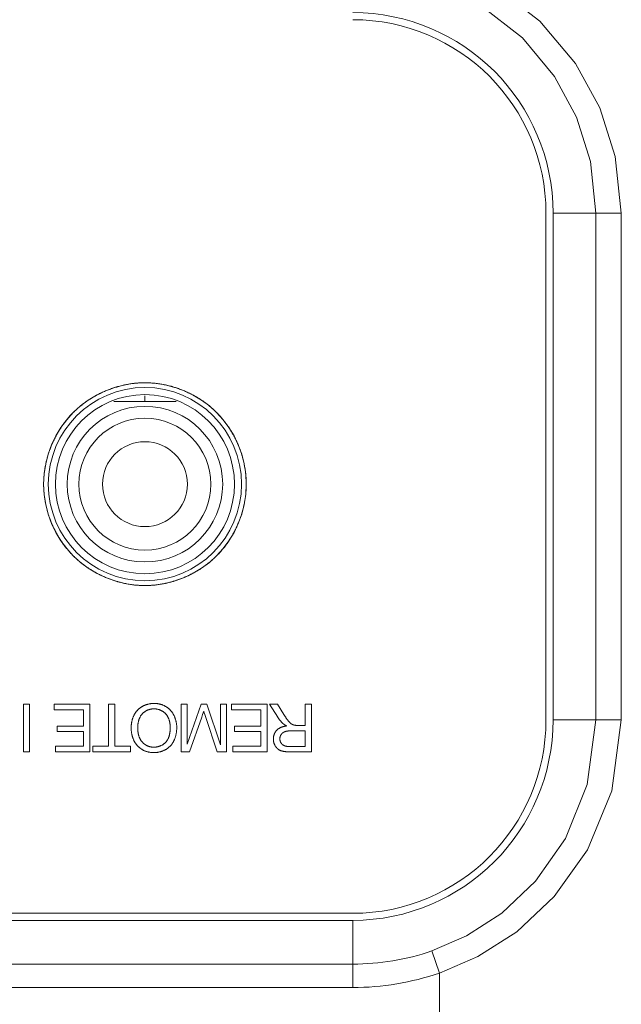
# Model space of a CAD drawing. Header units: millimetres. Extents: x 3925 to 5043, y -86 to 778.
# Tile 129 of 256: x 4367 to 4373, y -12 to -2. Entities that reach past the tile are written whole.
import ezdxf

# ---------------------------------------------------------------- set-up
doc = ezdxf.new("R2010")
doc.units = ezdxf.units.MM
doc.header["$LTSCALE"] = 46.255
for name, color, linetype in [('11-059F2G099DXF_CONTINUOUS_LINE', 7, 'CONTINUOUS'), ('H30K-FRONT-CDXF_CONTINUOUS_LINE', 7, 'CONTINUOUS'), ('H30K-IO-LABEDXF_CONTINUOUS_LINE', 7, 'CONTINUOUS'), ('H30K-REAR-CODXF_CONTINUOUS_LINE', 7, 'CONTINUOUS'), ('LABEL-IO-H30DXF_CONTINUOUS_LINE', 7, 'CONTINUOUS')]:
    doc.layers.add(name, color=color, linetype=linetype)

msp = doc.modelspace()

# ---------------------------------------------------------------- linework, layer by layer
at = {"layer": '11-059F2G099DXF_CONTINUOUS_LINE', "color": 7, "linetype": 'Continuous', "lineweight": 0}
msp.add_line((4368.4652, -5.7864), (4367.8025, -5.7864), dxfattribs=at)
for radius in [0.825, 0.7, 0.45]:
    msp.add_circle((4368.1338, -6.6614), radius, dxfattribs=at)
at = {"layer": 'H30K-FRONT-CDXF_CONTINUOUS_LINE', "color": 7, "linetype": 'Continuous', "lineweight": 0}
msp.add_line((4368.1338, -5.7258), (4368.1338, -5.7864), dxfattribs=at)
at = {"layer": 'H30K-IO-LABEDXF_CONTINUOUS_LINE', "color": 7, "linetype": 'Continuous', "lineweight": 0}
for p, q in [((4372.3888, -9.1614), (4372.3888, -3.7864)), ((4367.2128, -6.1094), (4367.2176, -6.1014)), ((4367.2176, -6.1014), (4367.2225, -6.0933)), ((4367.2225, -6.0933), (4367.2275, -6.0854)), ((4367.076, -6.4748), (4367.0806, -6.4514)), ((4369.1867, -6.4501), (4369.1918, -6.476)), ((4367.0807, -6.872), (4367.076, -6.8476)), ((4369.1884, -6.8644), (4369.1866, -6.8733)), ((4369.1902, -6.8554), (4369.1884, -6.8644)), ((4369.1918, -6.8464), (4369.1902, -6.8554)), ((4369.0511, -7.2194), (4369.0462, -7.2275)), ((4369.0559, -7.2113), (4369.0511, -7.2194)), ((4367.4939, -7.5243), (4367.4804, -7.5142)), ((4368.7877, -7.5138), (4368.7731, -7.5247)), ((4366.8437, -8.9947), (4366.9107, -8.9947)), ((4366.8437, -9.4999), (4366.8437, -8.9947)), ((4366.9107, -8.9947), (4366.9107, -9.4999)), ((4367.1713, -8.9947), (4367.548, -8.9947)), ((4367.1713, -9.054), (4367.1713, -8.9947)), ((4367.481, -9.054), (4367.1713, -9.054)), ((4367.481, -9.2262), (4367.481, -9.054)), ((4367.548, -8.9947), (4367.548, -9.4999)), ((4367.7458, -8.9947), (4367.8128, -8.9947)), ((4367.7458, -9.4406), (4367.7458, -8.9947)), ((4367.8128, -8.9947), (4367.8128, -9.4406)), ((4368.5189, -8.9947), (4368.5831, -8.9947)), ((4368.5189, -9.4999), (4368.5189, -8.9947)), ((4368.5831, -8.9947), (4368.5831, -9.4174)), ((4368.5831, -9.4174), (4368.7305, -8.9947)), ((4368.7305, -8.9947), (4368.7907, -8.9947)), ((4368.7907, -8.9947), (4368.9365, -9.4251)), ((4368.9365, -8.9947), (4369.0007, -8.9947)), ((4368.9365, -9.4251), (4368.9365, -8.9947)), ((4369.0007, -8.9947), (4369.0007, -9.4999)), ((4369.0526, -8.9947), (4369.4293, -8.9947)), ((4369.0526, -9.054), (4369.0526, -8.9947)), ((4369.3623, -9.054), (4369.0526, -9.054)), ((4369.3623, -9.2262), (4369.3623, -9.054)), ((4369.4293, -8.9947), (4369.4293, -9.4999)), ((4369.4553, -8.9947), (4369.5388, -8.9947)), ((4369.5426, -9.1323), (4369.4553, -8.9947)), ((4369.5388, -8.9947), (4369.6086, -9.1046)), ((4369.8326, -8.9947), (4369.8996, -8.9947)), ((4369.8326, -9.2191), (4369.8326, -8.9947)), ((4369.8996, -8.9947), (4369.8996, -9.4999)), ((4368.7361, -9.1306), (4368.6083, -9.4999)), ((4368.7452, -9.1036), (4368.7361, -9.1306)), ((4368.7512, -9.0856), (4368.7452, -9.1036)), ((4368.7749, -9.1237), (4368.7688, -9.105)), ((4368.9006, -9.4999), (4368.7749, -9.1237)), ((4369.6086, -9.1046), (4369.6147, -9.1141)), ((4369.6147, -9.1141), (4369.6209, -9.1236)), ((4367.2023, -9.2262), (4367.481, -9.2262)), ((4367.2023, -9.2854), (4367.2023, -9.2262)), ((4367.481, -9.2854), (4367.2023, -9.2854)), ((4367.481, -9.4406), (4367.481, -9.2854)), ((4369.0836, -9.2262), (4369.3623, -9.2262)), ((4369.0836, -9.2854), (4369.0836, -9.2262)), ((4369.3623, -9.2854), (4369.0836, -9.2854)), ((4369.3623, -9.4406), (4369.3623, -9.2854)), ((4369.6892, -9.277), (4369.684, -9.277)), ((4369.8326, -9.277), (4369.6892, -9.277)), ((4369.7488, -9.2191), (4369.8326, -9.2191)), ((4369.8326, -9.4442), (4369.8326, -9.277)), ((4366.9107, -9.4999), (4366.8437, -9.4999)), ((4367.1833, -9.4406), (4367.481, -9.4406)), ((4367.1833, -9.4999), (4367.1833, -9.4406)), ((4367.548, -9.4999), (4367.1833, -9.4999)), ((4367.5793, -9.4406), (4367.7458, -9.4406)), ((4367.5793, -9.4999), (4367.5793, -9.4406)), ((4367.9793, -9.4999), (4367.5793, -9.4999)), ((4367.8128, -9.4406), (4367.9793, -9.4406)), ((4367.9793, -9.4406), (4367.9793, -9.4999)), ((4368.6083, -9.4999), (4368.5189, -9.4999)), ((4369.0007, -9.4999), (4368.9006, -9.4999)), ((4369.0646, -9.4406), (4369.3623, -9.4406)), ((4369.0646, -9.4999), (4369.0646, -9.4406)), ((4369.4293, -9.4999), (4369.0646, -9.4999)), ((4369.8996, -9.4999), (4369.6688, -9.4999)), ((4263.4288, -11.2114), (4370.3388, -11.2114))]:
    msp.add_line(p, q, dxfattribs=at)
for points in [[(4367.6742, -5.6915), (4367.6844, -5.6867), (4367.6947, -5.6821), (4367.705, -5.6775), (4367.7153, -5.6731), (4367.7257, -5.6688), (4367.7362, -5.6645), (4367.7467, -5.6604), (4367.7572, -5.6564), (4367.7677, -5.6525), (4367.7783, -5.6487), (4367.7889, -5.645), (4367.7996, -5.6414), (4367.8102, -5.6379), (4367.8209, -5.6346)], [(4367.8209, -5.6346), (4367.8261, -5.633), (4367.8312, -5.6314), (4367.8364, -5.6299), (4367.8415, -5.6284), (4367.8467, -5.6269), (4367.8519, -5.6255), (4367.857, -5.6241)], [(4367.857, -5.6241), (4367.8686, -5.621), (4367.8801, -5.6181), (4367.8917, -5.6152), (4367.9032, -5.6126), (4367.9148, -5.61), (4367.9265, -5.6076), (4367.9381, -5.6053), (4367.9497, -5.6031), (4367.9614, -5.601), (4367.9731, -5.5991), (4367.9848, -5.5974), (4367.9964, -5.5957), (4368.0081, -5.5942), (4368.0198, -5.5928), (4368.0315, -5.5915)], [(4368.0315, -5.5915), (4368.0401, -5.5907), (4368.0486, -5.5899), (4368.0571, -5.5893), (4368.0657, -5.5886), (4368.0742, -5.5881), (4368.0827, -5.5876), (4368.0912, -5.5872), (4368.0998, -5.5869), (4368.1083, -5.5866), (4368.1168, -5.5865), (4368.1253, -5.5864), (4368.1338, -5.5863)], [(4368.1338, -5.5863), (4368.1418, -5.5863), (4368.1498, -5.5864), (4368.1578, -5.5866), (4368.1659, -5.5868), (4368.1739, -5.5871), (4368.1819, -5.5875), (4368.19, -5.5879), (4368.198, -5.5884), (4368.2061, -5.5889), (4368.2141, -5.5895), (4368.2222, -5.5902), (4368.2302, -5.591)], [(4368.2302, -5.591), (4368.2423, -5.5922), (4368.2544, -5.5936), (4368.2664, -5.5951), (4368.2785, -5.5967), (4368.2905, -5.5985), (4368.3026, -5.6004), (4368.3146, -5.6025), (4368.3267, -5.6047), (4368.3387, -5.6071), (4368.3507, -5.6096), (4368.3626, -5.6122), (4368.3746, -5.6149), (4368.3865, -5.6178), (4368.3985, -5.6209), (4368.4103, -5.624)], [(4368.4103, -5.624), (4368.4156, -5.6255), (4368.4209, -5.6269), (4368.4261, -5.6284), (4368.4314, -5.63), (4368.4367, -5.6315), (4368.4419, -5.6331), (4368.4471, -5.6347)], [(4368.4471, -5.6347), (4368.4578, -5.6381), (4368.4684, -5.6415), (4368.479, -5.6451), (4368.4895, -5.6488), (4368.5, -5.6525), (4368.5105, -5.6564), (4368.521, -5.6604), (4368.5314, -5.6645), (4368.5418, -5.6687), (4368.5521, -5.673), (4368.5624, -5.6774), (4368.5726, -5.682), (4368.5829, -5.6866), (4368.593, -5.6913)], [(4367.4815, -5.8075), (4367.4914, -5.8002), (4367.5014, -5.7929), (4367.5114, -5.7858), (4367.5215, -5.7788), (4367.5317, -5.7719), (4367.542, -5.7651), (4367.5524, -5.7584), (4367.5628, -5.7519), (4367.5733, -5.7455), (4367.5839, -5.7392), (4367.5945, -5.733), (4367.6052, -5.7269), (4367.616, -5.721), (4367.6269, -5.7151), (4367.6378, -5.7094)], [(4367.6378, -5.7094), (4367.6429, -5.7068), (4367.6481, -5.7042), (4367.6533, -5.7016), (4367.6585, -5.699), (4367.6637, -5.6965), (4367.6689, -5.694), (4367.6742, -5.6915)], [(4368.593, -5.6913), (4368.5984, -5.6939), (4368.6038, -5.6964), (4368.6091, -5.699), (4368.6145, -5.7017), (4368.6198, -5.7043), (4368.6251, -5.707), (4368.6304, -5.7098)], [(4368.6304, -5.7098), (4368.6405, -5.715), (4368.6505, -5.7204), (4368.6604, -5.7258), (4368.6703, -5.7314), (4368.6801, -5.737), (4368.6898, -5.7428), (4368.6995, -5.7487), (4368.7092, -5.7546), (4368.7187, -5.7607), (4368.7283, -5.7669), (4368.7377, -5.7731), (4368.7471, -5.7795), (4368.7564, -5.7859), (4368.7656, -5.7925), (4368.7748, -5.7991)], [(4367.3385, -5.9382), (4367.3453, -5.9307), (4367.3523, -5.9232), (4367.3594, -5.9158), (4367.3665, -5.9084), (4367.3737, -5.9012), (4367.3821, -5.8928), (4367.3907, -5.8845), (4367.3994, -5.8764), (4367.4081, -5.8683), (4367.417, -5.8603), (4367.426, -5.8525), (4367.435, -5.8447), (4367.4441, -5.8371), (4367.4534, -5.8295), (4367.4627, -5.8221), (4367.4721, -5.8147), (4367.4815, -5.8075)], [(4368.7748, -5.7991), (4368.7845, -5.8063), (4368.7941, -5.8136), (4368.8037, -5.8211), (4368.8131, -5.8286), (4368.8225, -5.8362), (4368.8317, -5.844), (4368.8409, -5.8518), (4368.85, -5.8598), (4368.859, -5.8679), (4368.8679, -5.876), (4368.8767, -5.8843), (4368.8853, -5.8927), (4368.8939, -5.9012), (4368.9023, -5.9097), (4368.9106, -5.9183), (4368.9188, -5.9269), (4368.9269, -5.9357)], [(4367.2275, -6.0854), (4367.2337, -6.0756), (4367.2399, -6.0659), (4367.2463, -6.0563), (4367.2528, -6.0468), (4367.2594, -6.0373), (4367.2661, -6.0279), (4367.2729, -6.0186), (4367.2798, -6.0093), (4367.2868, -6.0002), (4367.2939, -5.9911), (4367.301, -5.9821), (4367.3083, -5.9731), (4367.3157, -5.9643), (4367.3232, -5.9555), (4367.3308, -5.9468), (4367.3385, -5.9382)], [(4368.9269, -5.9357), (4368.9347, -5.9444), (4368.9424, -5.9532), (4368.95, -5.962), (4368.9575, -5.971), (4368.9649, -5.98), (4368.9722, -5.9891), (4368.9794, -5.9983), (4368.9865, -6.0076), (4368.9935, -6.0169), (4369.0004, -6.0263), (4369.0072, -6.0358), (4369.0138, -6.0454), (4369.0204, -6.0551), (4369.0269, -6.0648), (4369.0333, -6.0746), (4369.0395, -6.0844)], [(4367.1416, -6.2524), (4367.146, -6.2418), (4367.1505, -6.2314), (4367.1551, -6.2209), (4367.1598, -6.2106), (4367.1647, -6.2002), (4367.1696, -6.1899), (4367.1746, -6.1797), (4367.1798, -6.1695), (4367.185, -6.1593), (4367.1904, -6.1492), (4367.1958, -6.1392), (4367.2014, -6.1292), (4367.2071, -6.1193), (4367.2128, -6.1094)], [(4369.0395, -6.0844), (4369.0422, -6.0887), (4369.0449, -6.093), (4369.0475, -6.0974), (4369.0502, -6.1017), (4369.0528, -6.106), (4369.0553, -6.1104)], [(4369.0553, -6.1104), (4369.061, -6.1201), (4369.0666, -6.1299), (4369.0721, -6.1397), (4369.0774, -6.1496), (4369.0827, -6.1596), (4369.0879, -6.1696), (4369.0929, -6.1796), (4369.0979, -6.1897), (4369.1028, -6.1998), (4369.1075, -6.21), (4369.1122, -6.2203), (4369.1167, -6.2305), (4369.1212, -6.2409), (4369.1255, -6.2512)], [(4367.1253, -6.2943), (4367.1273, -6.289), (4367.1292, -6.2837), (4367.1312, -6.2785), (4367.1333, -6.2732), (4367.1353, -6.268), (4367.1374, -6.2628), (4367.1395, -6.2576), (4367.1416, -6.2524)], [(4369.1255, -6.2512), (4369.1278, -6.2567), (4369.13, -6.2622), (4369.1322, -6.2677), (4369.1343, -6.2732), (4369.1365, -6.2787), (4369.1386, -6.2843), (4369.1406, -6.2898), (4369.1427, -6.2954)], [(4367.0806, -6.4514), (4367.0822, -6.4436), (4367.0839, -6.4357), (4367.0857, -6.4278), (4367.0875, -6.4199), (4367.0894, -6.4121), (4367.0914, -6.4042), (4367.0934, -6.3964), (4367.0955, -6.3886), (4367.0976, -6.3808), (4367.0998, -6.373), (4367.102, -6.3652)], [(4367.102, -6.3652), (4367.1041, -6.358), (4367.1063, -6.3509), (4367.1085, -6.3438), (4367.1108, -6.3367), (4367.1131, -6.3296), (4367.1154, -6.3225), (4367.1178, -6.3154), (4367.1203, -6.3083), (4367.1228, -6.3013), (4367.1253, -6.2943)], [(4369.1427, -6.2954), (4369.1452, -6.3023), (4369.1476, -6.3092), (4369.15, -6.3162), (4369.1524, -6.3231), (4369.1547, -6.3301), (4369.157, -6.3371), (4369.1592, -6.3441), (4369.1614, -6.3511), (4369.1635, -6.3582), (4369.1656, -6.3652)], [(4369.1656, -6.3652), (4369.1678, -6.3729), (4369.1699, -6.3805), (4369.172, -6.3882), (4369.1741, -6.3959), (4369.176, -6.4036), (4369.178, -6.4113), (4369.1798, -6.4191), (4369.1817, -6.4268), (4369.1834, -6.4346), (4369.1851, -6.4423), (4369.1867, -6.4501)], [(4367.0588, -6.6613), (4367.0588, -6.6512), (4367.059, -6.641), (4367.0593, -6.6309), (4367.0596, -6.6207), (4367.0601, -6.6106), (4367.0607, -6.6004), (4367.0613, -6.5902), (4367.0621, -6.5801), (4367.063, -6.5699), (4367.064, -6.5597), (4367.065, -6.5495), (4367.0662, -6.5394), (4367.0675, -6.5292)], [(4367.0675, -6.5292), (4367.0683, -6.5231), (4367.0691, -6.5171), (4367.07, -6.511), (4367.0709, -6.505), (4367.0719, -6.499), (4367.0729, -6.4929), (4367.0739, -6.4869), (4367.0749, -6.4808), (4367.076, -6.4748)], [(4369.1918, -6.476), (4369.1938, -6.4875), (4369.1957, -6.4991), (4369.1975, -6.5107), (4369.1992, -6.5223), (4369.2007, -6.5339), (4369.2021, -6.5455), (4369.2034, -6.5571), (4369.2045, -6.5687), (4369.2055, -6.5803), (4369.2064, -6.5919), (4369.2071, -6.6035), (4369.2077, -6.615), (4369.2082, -6.6266), (4369.2085, -6.6382), (4369.2087, -6.6498), (4369.2088, -6.6613)], [(4367.076, -6.8476), (4367.0739, -6.836), (4367.072, -6.8244), (4367.0702, -6.8127), (4367.0685, -6.8011), (4367.067, -6.7894), (4367.0656, -6.7778), (4367.0643, -6.7661), (4367.0631, -6.7544), (4367.0621, -6.7428), (4367.0612, -6.7311), (4367.0605, -6.7195), (4367.0599, -6.7078), (4367.0594, -6.6962), (4367.0591, -6.6845), (4367.0589, -6.6729), (4367.0588, -6.6613)], [(4369.2088, -6.6613), (4369.2087, -6.6714), (4369.2086, -6.6816), (4369.2083, -6.6917), (4369.208, -6.7019), (4369.2075, -6.7121), (4369.2069, -6.7222), (4369.2063, -6.7324), (4369.2055, -6.7426), (4369.2046, -6.7527), (4369.2036, -6.7629), (4369.2026, -6.7731), (4369.2014, -6.7833), (4369.2001, -6.7934)], [(4367.102, -6.9574), (4367.0998, -6.9497), (4367.0976, -6.942), (4367.0955, -6.9343), (4367.0935, -6.9265), (4367.0915, -6.9187), (4367.0895, -6.911), (4367.0877, -6.9032), (4367.0858, -6.8954), (4367.0841, -6.8876), (4367.0824, -6.8798), (4367.0807, -6.872)], [(4369.1866, -6.8733), (4369.1848, -6.8818), (4369.1829, -6.8902), (4369.181, -6.8987), (4369.179, -6.9071), (4369.1769, -6.9155), (4369.1748, -6.9239), (4369.1726, -6.9323), (4369.1703, -6.9407), (4369.168, -6.9491), (4369.1656, -6.9574)], [(4369.2001, -6.7934), (4369.1992, -6.8001), (4369.1983, -6.8067), (4369.1973, -6.8133), (4369.1963, -6.82), (4369.1952, -6.8266), (4369.1941, -6.8332), (4369.193, -6.8398), (4369.1918, -6.8464)], [(4367.1251, -7.0277), (4367.1226, -7.0208), (4367.1201, -7.0138), (4367.1177, -7.0068), (4367.1153, -6.9998), (4367.113, -6.9927), (4367.1107, -6.9857), (4367.1084, -6.9787), (4367.1063, -6.9716), (4367.1041, -6.9645), (4367.102, -6.9574)], [(4369.1656, -6.9574), (4369.1635, -6.9644), (4369.1614, -6.9714), (4369.1593, -6.9783), (4369.1571, -6.9853), (4369.1548, -6.9922), (4369.1525, -6.9991), (4369.1502, -7.006), (4369.1478, -7.0129), (4369.1454, -7.0198), (4369.1429, -7.0266)], [(4367.1421, -7.0714), (4367.1399, -7.066), (4367.1377, -7.0606), (4367.1355, -7.0551), (4367.1334, -7.0497), (4367.1312, -7.0442), (4367.1292, -7.0387), (4367.1271, -7.0332), (4367.1251, -7.0277)], [(4367.2123, -7.2122), (4367.2066, -7.2025), (4367.201, -7.1927), (4367.1955, -7.1829), (4367.1902, -7.173), (4367.1849, -7.1631), (4367.1797, -7.1531), (4367.1747, -7.143), (4367.1697, -7.1329), (4367.1648, -7.1228), (4367.1601, -7.1126), (4367.1554, -7.1024), (4367.1509, -7.0921), (4367.1464, -7.0818), (4367.1421, -7.0714)], [(4369.125, -7.0726), (4369.1207, -7.0828), (4369.1164, -7.0929), (4369.1119, -7.103), (4369.1073, -7.1131), (4369.1026, -7.1231), (4369.0978, -7.1331), (4369.0929, -7.1431), (4369.0879, -7.153), (4369.0828, -7.1628), (4369.0776, -7.1726), (4369.0724, -7.1824), (4369.067, -7.1921), (4369.0615, -7.2017), (4369.0559, -7.2113)], [(4369.1429, -7.0266), (4369.1408, -7.0324), (4369.1386, -7.0382), (4369.1364, -7.0439), (4369.1342, -7.0497), (4369.132, -7.0554), (4369.1297, -7.0611), (4369.1274, -7.0669), (4369.125, -7.0726)], [(4367.2284, -7.2387), (4367.2256, -7.2343), (4367.2229, -7.2299), (4367.2202, -7.2255), (4367.2175, -7.2211), (4367.2149, -7.2167), (4367.2123, -7.2122)], [(4367.3413, -7.3875), (4367.3335, -7.3788), (4367.3257, -7.3701), (4367.3181, -7.3612), (4367.3106, -7.3523), (4367.3032, -7.3432), (4367.2959, -7.3341), (4367.2887, -7.3249), (4367.2815, -7.3156), (4367.2745, -7.3063), (4367.2676, -7.2968), (4367.2608, -7.2873), (4367.2541, -7.2777), (4367.2475, -7.2681), (4367.241, -7.2583), (4367.2346, -7.2485), (4367.2284, -7.2387)], [(4369.0387, -7.2396), (4369.0322, -7.2497), (4369.0257, -7.2597), (4369.019, -7.2696), (4369.0122, -7.2795), (4369.0054, -7.2893), (4368.9984, -7.299), (4368.9913, -7.3087), (4368.9841, -7.3182), (4368.9768, -7.3277), (4368.9693, -7.3371), (4368.9618, -7.3464), (4368.9542, -7.3556), (4368.9464, -7.3647), (4368.9386, -7.3738), (4368.9307, -7.3827)], [(4369.0462, -7.2275), (4369.0412, -7.2356), (4369.0387, -7.2396)], [(4367.4804, -7.5142), (4367.471, -7.5071), (4367.4617, -7.4998), (4367.4525, -7.4924), (4367.4434, -7.4849), (4367.4344, -7.4774), (4367.4254, -7.4697), (4367.4165, -7.4619), (4367.4078, -7.454), (4367.3991, -7.446), (4367.3905, -7.4379), (4367.382, -7.4297), (4367.3737, -7.4215), (4367.3654, -7.4131), (4367.3573, -7.4047), (4367.3492, -7.3961), (4367.3413, -7.3875)], [(4368.9307, -7.3827), (4368.9235, -7.3906), (4368.9162, -7.3984), (4368.9089, -7.4062), (4368.9014, -7.4139), (4368.8939, -7.4215), (4368.8856, -7.4297), (4368.8771, -7.4379), (4368.8686, -7.4459), (4368.86, -7.4539), (4368.8512, -7.4617), (4368.8424, -7.4695), (4368.8335, -7.4771), (4368.8245, -7.4847), (4368.8155, -7.4921), (4368.8063, -7.4995), (4368.7971, -7.5067), (4368.7877, -7.5138)], [(4367.6357, -7.6121), (4367.6259, -7.607), (4367.6161, -7.6017), (4367.6063, -7.5963), (4367.5966, -7.5909), (4367.587, -7.5853), (4367.5774, -7.5796), (4367.5679, -7.5739), (4367.5584, -7.568), (4367.549, -7.5621), (4367.5397, -7.556), (4367.5304, -7.5499), (4367.5212, -7.5436), (4367.512, -7.5373), (4367.503, -7.5309), (4367.4939, -7.5243)], [(4367.6763, -7.6321), (4367.6711, -7.6297), (4367.666, -7.6273), (4367.661, -7.6248), (4367.6559, -7.6223), (4367.6508, -7.6198), (4367.6458, -7.6173), (4367.6408, -7.6147), (4367.6357, -7.6121)], [(4368.6325, -7.6118), (4368.6273, -7.6145), (4368.6222, -7.6171), (4368.617, -7.6197), (4368.6118, -7.6223), (4368.6066, -7.6248), (4368.6014, -7.6273), (4368.5962, -7.6298), (4368.5909, -7.6323)], [(4368.7731, -7.5247), (4368.7635, -7.5316), (4368.7539, -7.5385), (4368.7441, -7.5452), (4368.7343, -7.5518), (4368.7244, -7.5583), (4368.7145, -7.5647), (4368.7045, -7.5709), (4368.6944, -7.5771), (4368.6842, -7.5832), (4368.674, -7.5891), (4368.6637, -7.5949), (4368.6534, -7.6007), (4368.643, -7.6063), (4368.6325, -7.6118)], [(4367.8184, -7.6873), (4367.8081, -7.684), (4367.7977, -7.6806), (4367.7874, -7.6771), (4367.7771, -7.6735), (4367.7669, -7.6698), (4367.7567, -7.666), (4367.7465, -7.6622), (4367.7363, -7.6582), (4367.7262, -7.6541), (4367.7162, -7.6499), (4367.7061, -7.6456), (4367.6961, -7.6412), (4367.6862, -7.6367), (4367.6763, -7.6321)], [(4367.8593, -7.6992), (4367.8534, -7.6976), (4367.8476, -7.6959), (4367.8417, -7.6943), (4367.8359, -7.6926), (4367.8301, -7.6908), (4367.8242, -7.6891), (4367.8184, -7.6873)], [(4368.0398, -7.7319), (4368.0277, -7.7307), (4368.0156, -7.7294), (4368.0035, -7.7279), (4367.9914, -7.7262), (4367.9794, -7.7245), (4367.9673, -7.7226), (4367.9552, -7.7205), (4367.9432, -7.7183), (4367.9311, -7.716), (4367.9191, -7.7135), (4367.9071, -7.7109), (4367.8951, -7.7082), (4367.8832, -7.7053), (4367.8712, -7.7023), (4367.8593, -7.6992)], [(4368.4081, -7.6992), (4368.3969, -7.7022), (4368.3857, -7.705), (4368.3745, -7.7077), (4368.3633, -7.7103), (4368.3521, -7.7128), (4368.3408, -7.7151), (4368.3296, -7.7174), (4368.3183, -7.7195), (4368.307, -7.7214), (4368.2957, -7.7233), (4368.2844, -7.7251), (4368.2731, -7.7267), (4368.2617, -7.7282), (4368.2504, -7.7295), (4368.2391, -7.7308)], [(4368.4497, -7.6871), (4368.4438, -7.689), (4368.4378, -7.6907), (4368.4319, -7.6925), (4368.4259, -7.6942), (4368.42, -7.6959), (4368.414, -7.6976), (4368.4081, -7.6992)], [(4368.5909, -7.6323), (4368.5811, -7.6369), (4368.5712, -7.6413), (4368.5612, -7.6457), (4368.5513, -7.6499), (4368.5413, -7.6541), (4368.5312, -7.6582), (4368.5211, -7.6621), (4368.511, -7.666), (4368.5009, -7.6698), (4368.4907, -7.6735), (4368.4805, -7.677), (4368.4702, -7.6805), (4368.46, -7.6839), (4368.4497, -7.6871)], [(4368.1338, -7.7363), (4368.1253, -7.7363), (4368.1168, -7.7362), (4368.1082, -7.736), (4368.0997, -7.7357), (4368.0911, -7.7354), (4368.0826, -7.735), (4368.074, -7.7345), (4368.0655, -7.734), (4368.0569, -7.7334), (4368.0484, -7.7327), (4368.0398, -7.7319)], [(4368.2391, -7.7308), (4368.2303, -7.7317), (4368.2215, -7.7325), (4368.2127, -7.7332), (4368.2039, -7.7338), (4368.1952, -7.7344), (4368.1864, -7.7349), (4368.1776, -7.7353), (4368.1688, -7.7357), (4368.1601, -7.736), (4368.1513, -7.7362), (4368.1425, -7.7363), (4368.1338, -7.7363)], [(4368.019, -9.1092), (4368.021, -9.1054), (4368.023, -9.1017), (4368.0252, -9.098), (4368.0274, -9.0943), (4368.0296, -9.0907), (4368.032, -9.0871), (4368.0344, -9.0836), (4368.0369, -9.08), (4368.0395, -9.0766), (4368.0421, -9.0731), (4368.0448, -9.0698), (4368.0476, -9.0664), (4368.0504, -9.0632), (4368.0533, -9.0599), (4368.0562, -9.0568), (4368.0593, -9.0537), (4368.0623, -9.0506), (4368.0655, -9.0476), (4368.0686, -9.0447), (4368.0719, -9.0419), (4368.0752, -9.0391), (4368.0785, -9.0364), (4368.0819, -9.0337), (4368.0853, -9.0312), (4368.0888, -9.0287), (4368.0923, -9.0263), (4368.0959, -9.0239), (4368.0995, -9.0217), (4368.1032, -9.0195), (4368.1069, -9.0174)], [(4368.23, -9.0434), (4368.2262, -9.0435), (4368.2224, -9.0436), (4368.2187, -9.0438), (4368.2149, -9.0441), (4368.2111, -9.0445), (4368.2073, -9.045), (4368.2035, -9.0456), (4368.1997, -9.0463), (4368.1959, -9.047), (4368.1921, -9.0479), (4368.1883, -9.0488), (4368.1846, -9.0498), (4368.1808, -9.0509), (4368.1771, -9.052), (4368.1734, -9.0533), (4368.1697, -9.0546), (4368.1661, -9.056), (4368.1625, -9.0575), (4368.1589, -9.059), (4368.1553, -9.0607), (4368.1518, -9.0624), (4368.1484, -9.0642), (4368.1449, -9.066), (4368.1416, -9.0679), (4368.1382, -9.0699), (4368.135, -9.072), (4368.1317, -9.0741), (4368.1286, -9.0763), (4368.1255, -9.0786), (4368.1225, -9.0809), (4368.1195, -9.0833), (4368.1166, -9.0858), (4368.1138, -9.0884), (4368.111, -9.091), (4368.1084, -9.0936), (4368.1058, -9.0963)], [(4368.1069, -9.0174), (4368.111, -9.0152), (4368.1152, -9.0131), (4368.1194, -9.011), (4368.1237, -9.009), (4368.1281, -9.0071), (4368.1324, -9.0053), (4368.1368, -9.0036), (4368.1413, -9.0019), (4368.1458, -9.0003), (4368.1503, -8.9988), (4368.1548, -8.9974), (4368.1594, -8.9961), (4368.164, -8.9948), (4368.1686, -8.9937), (4368.1732, -8.9926), (4368.1779, -8.9916), (4368.1826, -8.9907), (4368.1873, -8.9898), (4368.192, -8.9891), (4368.1967, -8.9884), (4368.2014, -8.9879), (4368.2061, -8.9874), (4368.2108, -8.987), (4368.2155, -8.9867), (4368.2202, -8.9864), (4368.2249, -8.9863), (4368.2296, -8.9863)], [(4368.2296, -8.9863), (4368.2342, -8.9863), (4368.2388, -8.9864), (4368.2433, -8.9866), (4368.2479, -8.9869), (4368.2525, -8.9873), (4368.2571, -8.9877), (4368.2617, -8.9883), (4368.2663, -8.9889), (4368.2709, -8.9896), (4368.2755, -8.9904), (4368.28, -8.9912), (4368.2846, -8.9922), (4368.2891, -8.9932), (4368.2936, -8.9943), (4368.2981, -8.9955), (4368.3026, -8.9968), (4368.307, -8.9981), (4368.3114, -8.9995), (4368.3158, -9.0011), (4368.3201, -9.0027), (4368.3244, -9.0043), (4368.3287, -9.0061), (4368.3329, -9.0079), (4368.3371, -9.0099), (4368.3412, -9.0119), (4368.3453, -9.014), (4368.3493, -9.0161), (4368.3533, -9.0184), (4368.3572, -9.0207)], [(4368.3531, -9.0959), (4368.3504, -9.0931), (4368.3477, -9.0904), (4368.3449, -9.0878), (4368.342, -9.0852), (4368.339, -9.0827), (4368.336, -9.0803), (4368.3329, -9.0779), (4368.3297, -9.0756), (4368.3265, -9.0734), (4368.3232, -9.0712), (4368.3198, -9.0691), (4368.3164, -9.0671), (4368.3129, -9.0652), (4368.3094, -9.0633), (4368.3059, -9.0615), (4368.3023, -9.0598), (4368.2987, -9.0582), (4368.295, -9.0567), (4368.2913, -9.0552), (4368.2876, -9.0538), (4368.2838, -9.0525), (4368.28, -9.0513), (4368.2762, -9.0501), (4368.2724, -9.0491), (4368.2686, -9.0481), (4368.2647, -9.0472), (4368.2608, -9.0464), (4368.257, -9.0457), (4368.2531, -9.0451), (4368.2492, -9.0446), (4368.2454, -9.0442), (4368.2415, -9.0438), (4368.2376, -9.0436), (4368.2338, -9.0435), (4368.23, -9.0434)], [(4368.3572, -9.0207), (4368.3611, -9.0232), (4368.3649, -9.0257), (4368.3686, -9.0282), (4368.3723, -9.0309), (4368.376, -9.0337), (4368.3796, -9.0365), (4368.3831, -9.0394), (4368.3866, -9.0424), (4368.3901, -9.0454), (4368.3935, -9.0486), (4368.3968, -9.0518), (4368.4, -9.055), (4368.4032, -9.0583), (4368.4064, -9.0617), (4368.4094, -9.0652), (4368.4124, -9.0687), (4368.4154, -9.0723), (4368.4182, -9.0759), (4368.421, -9.0796), (4368.4237, -9.0833), (4368.4263, -9.0871), (4368.4289, -9.0909), (4368.4313, -9.0948), (4368.4337, -9.0987), (4368.436, -9.1026), (4368.4382, -9.1066), (4368.4403, -9.1106), (4368.4423, -9.1147)], [(4368.757, -9.0675), (4368.7541, -9.0766), (4368.7512, -9.0856)], [(4368.7688, -9.105), (4368.7628, -9.0863), (4368.7599, -9.0769), (4368.757, -9.0675)], [(4367.988, -9.2465), (4367.988, -9.2413), (4367.9881, -9.2361), (4367.9883, -9.2308), (4367.9886, -9.2256), (4367.989, -9.2203), (4367.9894, -9.2151), (4367.9899, -9.2098), (4367.9906, -9.2046), (4367.9913, -9.1993), (4367.992, -9.1941), (4367.9929, -9.1889), (4367.9939, -9.1837), (4367.9949, -9.1785), (4367.996, -9.1733), (4367.9973, -9.1682), (4367.9986, -9.1631), (4368, -9.158), (4368.0014, -9.1529), (4368.003, -9.1479), (4368.0047, -9.1429), (4368.0065, -9.1379), (4368.0083, -9.133), (4368.0103, -9.1282), (4368.0123, -9.1233), (4368.0145, -9.1186), (4368.0167, -9.1138), (4368.019, -9.1092)], [(4368.1058, -9.0963), (4368.103, -9.0994), (4368.1004, -9.1026), (4368.0978, -9.1059), (4368.0953, -9.1092), (4368.0929, -9.1126), (4368.0906, -9.1161), (4368.0883, -9.1196), (4368.0862, -9.1232), (4368.0841, -9.1269), (4368.0822, -9.1306), (4368.0803, -9.1344), (4368.0785, -9.1382), (4368.0768, -9.1421), (4368.0751, -9.146), (4368.0736, -9.15), (4368.0721, -9.154), (4368.0707, -9.1581), (4368.0693, -9.1622), (4368.0681, -9.1663), (4368.0669, -9.1704), (4368.0658, -9.1746), (4368.0648, -9.1788), (4368.0638, -9.183), (4368.0629, -9.1872), (4368.0621, -9.1914), (4368.0613, -9.1957), (4368.0606, -9.2), (4368.06, -9.2042), (4368.0594, -9.2085), (4368.0589, -9.2128), (4368.0585, -9.217), (4368.0581, -9.2213), (4368.0578, -9.2256), (4368.0576, -9.2298), (4368.0574, -9.234), (4368.0572, -9.2383), (4368.0571, -9.2424), (4368.0571, -9.2466)], [(4368.4021, -9.2394), (4368.4021, -9.2354), (4368.402, -9.2314), (4368.4019, -9.2274), (4368.4017, -9.2233), (4368.4014, -9.2192), (4368.401, -9.2152), (4368.4006, -9.2111), (4368.4002, -9.207), (4368.3996, -9.2029), (4368.399, -9.1988), (4368.3984, -9.1947), (4368.3976, -9.1907), (4368.3968, -9.1866), (4368.396, -9.1825), (4368.395, -9.1785), (4368.394, -9.1745), (4368.3929, -9.1705), (4368.3918, -9.1665), (4368.3906, -9.1625), (4368.3893, -9.1586), (4368.3879, -9.1547), (4368.3865, -9.1508), (4368.385, -9.147), (4368.3834, -9.1432), (4368.3817, -9.1395), (4368.38, -9.1358), (4368.3782, -9.1321), (4368.3763, -9.1285), (4368.3744, -9.125), (4368.3723, -9.1215), (4368.3702, -9.1181), (4368.368, -9.1147), (4368.3657, -9.1114), (4368.3634, -9.1081), (4368.3609, -9.105), (4368.3584, -9.1019), (4368.3558, -9.0988), (4368.3531, -9.0959)], [(4368.4423, -9.1147), (4368.4446, -9.1194), (4368.4467, -9.1241), (4368.4488, -9.1289), (4368.4507, -9.1337), (4368.4526, -9.1385), (4368.4544, -9.1434), (4368.4561, -9.1483), (4368.4577, -9.1533), (4368.4592, -9.1583), (4368.4607, -9.1633), (4368.462, -9.1684), (4368.4633, -9.1735), (4368.4645, -9.1786), (4368.4655, -9.1837), (4368.4665, -9.1888), (4368.4674, -9.194), (4368.4682, -9.1992), (4368.4689, -9.2043), (4368.4695, -9.2095), (4368.4701, -9.2147), (4368.4705, -9.2199), (4368.4708, -9.2251), (4368.4711, -9.2303), (4368.4712, -9.2354), (4368.4713, -9.2406)], [(4369.5979, -9.1996), (4369.5949, -9.1968), (4369.5919, -9.1939), (4369.5889, -9.191), (4369.586, -9.188), (4369.5832, -9.185), (4369.5803, -9.182), (4369.5776, -9.1789), (4369.5748, -9.1757), (4369.5721, -9.1726), (4369.5695, -9.1694), (4369.5668, -9.1661), (4369.5642, -9.1629), (4369.5617, -9.1596), (4369.5592, -9.1563), (4369.5567, -9.1529), (4369.5543, -9.1495), (4369.5519, -9.1461), (4369.5495, -9.1427), (4369.5472, -9.1393), (4369.5449, -9.1358), (4369.5426, -9.1323)], [(4369.6209, -9.1236), (4369.624, -9.1283), (4369.6272, -9.133), (4369.6304, -9.1376), (4369.6336, -9.1423), (4369.6368, -9.1469), (4369.6401, -9.1515), (4369.6434, -9.1561), (4369.6468, -9.1606), (4369.6502, -9.1651), (4369.6536, -9.1696)], [(4369.6536, -9.1696), (4369.6547, -9.1709), (4369.6569, -9.1736)], [(4369.6569, -9.1736), (4369.6579, -9.175), (4369.659, -9.1763), (4369.6601, -9.1776), (4369.6612, -9.1789), (4369.6624, -9.1803), (4369.6635, -9.1816), (4369.6646, -9.1829), (4369.6658, -9.1841), (4369.667, -9.1854), (4369.6681, -9.1867), (4369.6693, -9.1879), (4369.6705, -9.1892), (4369.6717, -9.1904), (4369.673, -9.1916), (4369.6742, -9.1928), (4369.6755, -9.1939), (4369.6768, -9.1951), (4369.6781, -9.1962), (4369.6794, -9.1973), (4369.6807, -9.1984), (4369.6821, -9.1994), (4369.6834, -9.2004), (4369.6848, -9.2014), (4369.6862, -9.2024), (4369.6876, -9.2033)], [(4368.0175, -9.3818), (4368.0153, -9.3772), (4368.0131, -9.3725), (4368.0111, -9.3678), (4368.0091, -9.3631), (4368.0073, -9.3582), (4368.0055, -9.3534), (4368.0038, -9.3485), (4368.0022, -9.3436), (4368.0007, -9.3386), (4367.9993, -9.3336), (4367.998, -9.3286), (4367.9968, -9.3236), (4367.9956, -9.3185), (4367.9945, -9.3134), (4367.9935, -9.3083), (4367.9926, -9.3032), (4367.9918, -9.2981), (4367.9911, -9.2929), (4367.9904, -9.2878), (4367.9898, -9.2826), (4367.9893, -9.2774), (4367.9889, -9.2723), (4367.9886, -9.2671), (4367.9883, -9.262), (4367.9881, -9.2568), (4367.988, -9.2517), (4367.988, -9.2465)], [(4368.0571, -9.2466), (4368.0571, -9.2507), (4368.0572, -9.2547), (4368.0573, -9.2588), (4368.0575, -9.2629), (4368.0577, -9.267), (4368.058, -9.2711), (4368.0583, -9.2752), (4368.0587, -9.2792), (4368.0592, -9.2833), (4368.0597, -9.2874), (4368.0602, -9.2915), (4368.0608, -9.2955), (4368.0615, -9.2996), (4368.0623, -9.3036), (4368.0631, -9.3076), (4368.0639, -9.3116), (4368.0648, -9.3156), (4368.0658, -9.3196), (4368.0669, -9.3235), (4368.068, -9.3274), (4368.0692, -9.3313), (4368.0705, -9.3352), (4368.0718, -9.339), (4368.0733, -9.3429), (4368.0747, -9.3466), (4368.0763, -9.3504), (4368.0779, -9.3541)], [(4368.351, -9.4018), (4368.3538, -9.3991), (4368.3565, -9.3962), (4368.3591, -9.3933), (4368.3617, -9.3902), (4368.3641, -9.3871), (4368.3664, -9.384), (4368.3687, -9.3807), (4368.3708, -9.3774), (4368.3729, -9.374), (4368.3749, -9.3706), (4368.3768, -9.3671), (4368.3786, -9.3635), (4368.3803, -9.3599), (4368.382, -9.3562), (4368.3836, -9.3525), (4368.3851, -9.3487), (4368.3865, -9.3449), (4368.3878, -9.341), (4368.3891, -9.3371), (4368.3903, -9.3332), (4368.3914, -9.3293), (4368.3925, -9.3253), (4368.3935, -9.3212), (4368.3944, -9.3172), (4368.3953, -9.3131), (4368.3961, -9.309), (4368.3969, -9.3049), (4368.3976, -9.3008), (4368.3982, -9.2967), (4368.3988, -9.2926), (4368.3993, -9.2884), (4368.3998, -9.2843), (4368.4003, -9.2802), (4368.4006, -9.276), (4368.401, -9.2719), (4368.4013, -9.2678), (4368.4015, -9.2637), (4368.4017, -9.2596), (4368.4019, -9.2555), (4368.402, -9.2514), (4368.4021, -9.2474), (4368.4021, -9.2434), (4368.4021, -9.2394)], [(4368.4713, -9.2406), (4368.4712, -9.2461), (4368.4711, -9.2516), (4368.4709, -9.2572), (4368.4706, -9.2627), (4368.4702, -9.2683), (4368.4698, -9.2739), (4368.4692, -9.2795), (4368.4686, -9.2851), (4368.4678, -9.2907), (4368.467, -9.2963), (4368.4661, -9.302), (4368.4651, -9.3075), (4368.464, -9.3131), (4368.4628, -9.3187), (4368.4615, -9.3242), (4368.4601, -9.3298), (4368.4586, -9.3353), (4368.4571, -9.3407), (4368.4554, -9.3461), (4368.4536, -9.3515), (4368.4517, -9.3569), (4368.4498, -9.3622), (4368.4477, -9.3674), (4368.4455, -9.3726), (4368.4432, -9.3777), (4368.4408, -9.3828), (4368.4383, -9.3878), (4368.4357, -9.3927), (4368.433, -9.3976), (4368.4302, -9.4024), (4368.4273, -9.4071), (4368.4242, -9.4117), (4368.4211, -9.4162), (4368.4178, -9.4206), (4368.4145, -9.425), (4368.411, -9.4292), (4368.4074, -9.4333), (4368.4037, -9.4374)], [(4369.4961, -9.3622), (4369.4961, -9.3594), (4369.4962, -9.3565), (4369.4964, -9.3536), (4369.4966, -9.3507), (4369.4969, -9.3478), (4369.4972, -9.3449), (4369.4976, -9.342), (4369.4981, -9.3391), (4369.4987, -9.3363), (4369.4993, -9.3334), (4369.4999, -9.3305), (4369.5007, -9.3276), (4369.5014, -9.3248), (4369.5023, -9.322), (4369.5032, -9.3191), (4369.5041, -9.3163), (4369.5052, -9.3136), (4369.5062, -9.3108), (4369.5074, -9.3081), (4369.5086, -9.3054), (4369.5098, -9.3027), (4369.5111, -9.3001), (4369.5125, -9.2975), (4369.5139, -9.2949), (4369.5153, -9.2923), (4369.5169, -9.2898), (4369.5184, -9.2874), (4369.52, -9.285), (4369.5217, -9.2826), (4369.5235, -9.2803), (4369.5252, -9.278), (4369.5271, -9.2758), (4369.529, -9.2736), (4369.5309, -9.2715)], [(4369.5309, -9.2715), (4369.533, -9.2693), (4369.5352, -9.2672), (4369.5375, -9.2651), (4369.5398, -9.2631), (4369.5422, -9.2611), (4369.5446, -9.2592), (4369.5471, -9.2574), (4369.5496, -9.2556), (4369.5522, -9.2538), (4369.5548, -9.2522), (4369.5575, -9.2505), (4369.5602, -9.249), (4369.5629, -9.2475), (4369.5657, -9.246), (4369.5685, -9.2446), (4369.5714, -9.2433), (4369.5743, -9.2419), (4369.5772, -9.2407), (4369.5801, -9.2395), (4369.5831, -9.2383), (4369.586, -9.2372), (4369.589, -9.2362), (4369.5921, -9.2351), (4369.5951, -9.2342), (4369.5982, -9.2332), (4369.6012, -9.2323), (4369.6043, -9.2315), (4369.6074, -9.2307), (4369.6105, -9.2299), (4369.6136, -9.2292), (4369.6167, -9.2285), (4369.6198, -9.2279), (4369.6229, -9.2273), (4369.6259, -9.2267), (4369.629, -9.2262), (4369.6321, -9.2256), (4369.6352, -9.2252), (4369.6382, -9.2247)], [(4369.6177, -9.2865), (4369.6162, -9.287), (4369.6148, -9.2876), (4369.6133, -9.2882), (4369.6119, -9.2888), (4369.6105, -9.2895), (4369.6091, -9.2902), (4369.6077, -9.2909), (4369.6063, -9.2916), (4369.6049, -9.2924), (4369.6035, -9.2932), (4369.6022, -9.294), (4369.6008, -9.2949), (4369.5995, -9.2958), (4369.5982, -9.2967), (4369.5969, -9.2976), (4369.5956, -9.2985), (4369.5944, -9.2995), (4369.5932, -9.3005), (4369.5919, -9.3015), (4369.5908, -9.3026), (4369.5896, -9.3036), (4369.5885, -9.3047), (4369.5873, -9.3059), (4369.5863, -9.307), (4369.5852, -9.3081), (4369.5842, -9.3093), (4369.5832, -9.3105), (4369.5822, -9.3117), (4369.5812, -9.313), (4369.5803, -9.3142), (4369.5795, -9.3155), (4369.5786, -9.3168)], [(4369.6382, -9.2247), (4369.6365, -9.2239), (4369.6348, -9.2231), (4369.6331, -9.2222), (4369.6314, -9.2214), (4369.6297, -9.2205), (4369.628, -9.2196), (4369.6263, -9.2188), (4369.6246, -9.2178), (4369.6229, -9.2169), (4369.6213, -9.216), (4369.6196, -9.215), (4369.618, -9.2141), (4369.6163, -9.2131), (4369.6147, -9.2121), (4369.6131, -9.2111), (4369.6115, -9.21), (4369.6099, -9.2089), (4369.6083, -9.2079), (4369.6068, -9.2067), (4369.6053, -9.2056), (4369.6038, -9.2045), (4369.6023, -9.2033), (4369.6008, -9.2021), (4369.5993, -9.2008), (4369.5979, -9.1996)], [(4369.684, -9.277), (4369.6814, -9.277), (4369.6788, -9.2771), (4369.6762, -9.2771), (4369.6736, -9.2772), (4369.671, -9.2773), (4369.6684, -9.2774), (4369.6658, -9.2775), (4369.6632, -9.2777), (4369.6606, -9.2779), (4369.658, -9.2781), (4369.6554, -9.2783), (4369.6529, -9.2786), (4369.6503, -9.2789), (4369.6477, -9.2792), (4369.6451, -9.2796), (4369.6426, -9.28), (4369.64, -9.2805), (4369.6375, -9.281), (4369.635, -9.2815), (4369.6325, -9.2821), (4369.63, -9.2827), (4369.6275, -9.2833), (4369.625, -9.284), (4369.6225, -9.2848), (4369.6201, -9.2856), (4369.6177, -9.2865)], [(4369.6876, -9.2033), (4369.6889, -9.2042), (4369.6902, -9.2049), (4369.6915, -9.2057), (4369.6928, -9.2065), (4369.6942, -9.2072), (4369.6955, -9.2079), (4369.6968, -9.2087), (4369.6982, -9.2093), (4369.6996, -9.21), (4369.7009, -9.2107), (4369.7023, -9.2113), (4369.7037, -9.2119), (4369.7051, -9.2125), (4369.7065, -9.2131), (4369.708, -9.2136), (4369.7094, -9.2141), (4369.7108, -9.2146), (4369.7123, -9.2151), (4369.7137, -9.2155), (4369.7152, -9.216), (4369.7166, -9.2164), (4369.7181, -9.2168)], [(4369.7181, -9.2168), (4369.7197, -9.2171), (4369.7213, -9.2174), (4369.7229, -9.2176), (4369.7245, -9.2178), (4369.7261, -9.218), (4369.7277, -9.2182), (4369.7293, -9.2184), (4369.7309, -9.2185), (4369.7325, -9.2186), (4369.7341, -9.2187), (4369.7358, -9.2188), (4369.7374, -9.2189), (4369.739, -9.219), (4369.7406, -9.219), (4369.7423, -9.219), (4369.7439, -9.2191), (4369.7455, -9.2191), (4369.7488, -9.2191)], [(4368.1031, -9.475), (4368.0994, -9.4727), (4368.0957, -9.4704), (4368.092, -9.4679), (4368.0884, -9.4654), (4368.0849, -9.4628), (4368.0814, -9.4601), (4368.0779, -9.4574), (4368.0745, -9.4545), (4368.0711, -9.4516), (4368.0678, -9.4487), (4368.0646, -9.4456), (4368.0614, -9.4425), (4368.0583, -9.4394), (4368.0552, -9.4362), (4368.0522, -9.4329), (4368.0492, -9.4295), (4368.0464, -9.4261), (4368.0436, -9.4227), (4368.0408, -9.4192), (4368.0381, -9.4156), (4368.0355, -9.4121), (4368.033, -9.4084), (4368.0306, -9.4047), (4368.0282, -9.401), (4368.0259, -9.3972), (4368.0237, -9.3934), (4368.0215, -9.3896), (4368.0195, -9.3857), (4368.0175, -9.3818)], [(4368.0779, -9.3541), (4368.0793, -9.3569), (4368.0806, -9.3597), (4368.0821, -9.3625), (4368.0836, -9.3653), (4368.0851, -9.3681), (4368.0867, -9.3708), (4368.0883, -9.3735), (4368.09, -9.3762), (4368.0918, -9.3788), (4368.0936, -9.3815), (4368.0955, -9.3841), (4368.0973, -9.3866), (4368.0993, -9.3891), (4368.1013, -9.3916), (4368.1033, -9.3941), (4368.1054, -9.3965), (4368.1075, -9.3989), (4368.1097, -9.4012), (4368.1119, -9.4035), (4368.1142, -9.4057), (4368.1165, -9.4079), (4368.1188, -9.41), (4368.1212, -9.4121), (4368.1236, -9.4142), (4368.1261, -9.4162), (4368.1285, -9.4181), (4368.1311, -9.42), (4368.1336, -9.4218), (4368.1362, -9.4235), (4368.1388, -9.4252)], [(4369.517, -9.4383), (4369.5156, -9.4359), (4369.5142, -9.4334), (4369.5128, -9.4309), (4369.5115, -9.4284), (4369.5103, -9.4258), (4369.5091, -9.4232), (4369.508, -9.4206), (4369.5069, -9.418), (4369.5058, -9.4153), (4369.5048, -9.4126), (4369.5039, -9.4099), (4369.503, -9.4072), (4369.5022, -9.4045), (4369.5014, -9.4017), (4369.5007, -9.3989), (4369.5, -9.3961), (4369.4994, -9.3933), (4369.4988, -9.3905), (4369.4983, -9.3877), (4369.4978, -9.3849), (4369.4974, -9.382), (4369.4971, -9.3792), (4369.4968, -9.3764), (4369.4965, -9.3735), (4369.4963, -9.3707), (4369.4962, -9.3679), (4369.4961, -9.365), (4369.4961, -9.3622)], [(4369.5786, -9.3168), (4369.5777, -9.3182), (4369.5769, -9.3197), (4369.576, -9.3212), (4369.5752, -9.3227), (4369.5744, -9.3242), (4369.5737, -9.3257), (4369.5729, -9.3273), (4369.5722, -9.3288), (4369.5716, -9.3304), (4369.5709, -9.332), (4369.5703, -9.3336), (4369.5698, -9.3352), (4369.5692, -9.3369), (4369.5687, -9.3385), (4369.5683, -9.3402), (4369.5678, -9.3418), (4369.5674, -9.3435), (4369.567, -9.3452), (4369.5667, -9.3469), (4369.5664, -9.3485), (4369.5661, -9.3502), (4369.5659, -9.3519), (4369.5657, -9.3536), (4369.5655, -9.3553), (4369.5654, -9.357), (4369.5653, -9.3587), (4369.5652, -9.3604), (4369.5652, -9.3621)], [(4369.5652, -9.3621), (4369.5652, -9.3639), (4369.5653, -9.3657), (4369.5654, -9.3675), (4369.5656, -9.3693), (4369.5658, -9.3711), (4369.566, -9.3729), (4369.5663, -9.3747), (4369.5666, -9.3766), (4369.567, -9.3784), (4369.5674, -9.3802), (4369.5679, -9.382), (4369.5684, -9.3838), (4369.5689, -9.3855), (4369.5695, -9.3873), (4369.5701, -9.3891), (4369.5707, -9.3908), (4369.5714, -9.3926), (4369.5721, -9.3943), (4369.5729, -9.396), (4369.5737, -9.3977), (4369.5745, -9.3994), (4369.5754, -9.401), (4369.5763, -9.4026), (4369.5773, -9.4042), (4369.5782, -9.4058), (4369.5792, -9.4074), (4369.5803, -9.4089), (4369.5814, -9.4104), (4369.5825, -9.4118), (4369.5836, -9.4133), (4369.5848, -9.4147), (4369.586, -9.416), (4369.5872, -9.4174), (4369.5885, -9.4187), (4369.5898, -9.4199), (4369.5911, -9.4211)], [(4368.2293, -9.5084), (4368.2246, -9.5083), (4368.2199, -9.5082), (4368.2152, -9.508), (4368.2105, -9.5077), (4368.2059, -9.5073), (4368.2012, -9.5068), (4368.1965, -9.5063), (4368.1918, -9.5056), (4368.1871, -9.5049), (4368.1824, -9.5041), (4368.1778, -9.5032), (4368.1731, -9.5022), (4368.1685, -9.5012), (4368.1639, -9.5), (4368.1593, -9.4988), (4368.1548, -9.4974), (4368.1502, -9.496), (4368.1458, -9.4945), (4368.1413, -9.493), (4368.1369, -9.4913), (4368.1325, -9.4896), (4368.1281, -9.4877), (4368.1238, -9.4858), (4368.1196, -9.4838), (4368.1154, -9.4817), (4368.1112, -9.4796), (4368.1071, -9.4773), (4368.1031, -9.475)], [(4368.1388, -9.4252), (4368.1416, -9.4269), (4368.1444, -9.4286), (4368.1472, -9.4301), (4368.1501, -9.4316), (4368.153, -9.4331), (4368.156, -9.4345), (4368.1589, -9.4359), (4368.1619, -9.4371), (4368.165, -9.4384), (4368.168, -9.4395), (4368.1711, -9.4407), (4368.1742, -9.4417), (4368.1774, -9.4427), (4368.1805, -9.4436), (4368.1837, -9.4445), (4368.1869, -9.4453), (4368.1901, -9.4461), (4368.1933, -9.4468), (4368.1965, -9.4474), (4368.1997, -9.448), (4368.203, -9.4485), (4368.2062, -9.449), (4368.2095, -9.4494), (4368.2127, -9.4497), (4368.216, -9.45), (4368.2192, -9.4502), (4368.2225, -9.4504), (4368.2257, -9.4505), (4368.2289, -9.4505)], [(4368.2289, -9.4505), (4368.2329, -9.4505), (4368.2369, -9.4503), (4368.2409, -9.4501), (4368.2449, -9.4497), (4368.249, -9.4493), (4368.253, -9.4487), (4368.257, -9.4481), (4368.261, -9.4474), (4368.265, -9.4465), (4368.269, -9.4456), (4368.273, -9.4446), (4368.2769, -9.4435), (4368.2809, -9.4423), (4368.2848, -9.4411), (4368.2887, -9.4397), (4368.2926, -9.4383), (4368.2964, -9.4367), (4368.3002, -9.4351), (4368.3039, -9.4334), (4368.3077, -9.4317), (4368.3113, -9.4298), (4368.315, -9.4279), (4368.3185, -9.4259), (4368.3221, -9.4238), (4368.3255, -9.4216), (4368.329, -9.4194), (4368.3323, -9.4171), (4368.3356, -9.4147), (4368.3388, -9.4123), (4368.342, -9.4098), (4368.345, -9.4072), (4368.348, -9.4046), (4368.351, -9.4018)], [(4368.4037, -9.4374), (4368.4, -9.4411), (4368.3962, -9.4448), (4368.3924, -9.4483), (4368.3884, -9.4518), (4368.3843, -9.4551), (4368.3801, -9.4584), (4368.3758, -9.4616), (4368.3715, -9.4647), (4368.367, -9.4677), (4368.3625, -9.4705), (4368.3579, -9.4733), (4368.3532, -9.476), (4368.3484, -9.4786), (4368.3436, -9.4811), (4368.3387, -9.4834), (4368.3338, -9.4857), (4368.3288, -9.4879), (4368.3238, -9.4899), (4368.3187, -9.4919), (4368.3136, -9.4937), (4368.3084, -9.4955), (4368.3032, -9.4971), (4368.298, -9.4987), (4368.2928, -9.5001), (4368.2875, -9.5014), (4368.2822, -9.5026), (4368.2769, -9.5037), (4368.2716, -9.5047), (4368.2663, -9.5055), (4368.261, -9.5063), (4368.2557, -9.5069), (4368.2504, -9.5075), (4368.2451, -9.5079), (4368.2398, -9.5082), (4368.2345, -9.5083), (4368.2293, -9.5084)], [(4369.5731, -9.4863), (4369.571, -9.4854), (4369.5688, -9.4845), (4369.5667, -9.4835), (4369.5646, -9.4825), (4369.5626, -9.4815), (4369.5605, -9.4803), (4369.5585, -9.4792), (4369.5565, -9.478), (4369.5545, -9.4767), (4369.5525, -9.4754), (4369.5506, -9.4741), (4369.5486, -9.4727), (4369.5468, -9.4713), (4369.5449, -9.4699), (4369.5431, -9.4684), (4369.5413, -9.4668), (4369.5395, -9.4653), (4369.5377, -9.4637), (4369.536, -9.462), (4369.5343, -9.4604), (4369.5327, -9.4587), (4369.5311, -9.4569), (4369.5295, -9.4552), (4369.528, -9.4534), (4369.5265, -9.4516), (4369.525, -9.4498), (4369.5236, -9.4479), (4369.5222, -9.446), (4369.5208, -9.4441), (4369.5195, -9.4422), (4369.5182, -9.4403), (4369.517, -9.4383)], [(4369.6688, -9.4999), (4369.6619, -9.4998), (4369.6584, -9.4998), (4369.6549, -9.4997), (4369.6514, -9.4996), (4369.6479, -9.4995), (4369.6445, -9.4993), (4369.641, -9.4992), (4369.6375, -9.4989), (4369.634, -9.4987), (4369.6305, -9.4984), (4369.627, -9.4981), (4369.6236, -9.4978), (4369.6201, -9.4974), (4369.6166, -9.4969), (4369.6132, -9.4965), (4369.6098, -9.4959), (4369.6063, -9.4954), (4369.6029, -9.4947), (4369.5996, -9.494), (4369.5962, -9.4933), (4369.5928, -9.4925), (4369.5895, -9.4916), (4369.5862, -9.4907), (4369.5829, -9.4897), (4369.5796, -9.4886), (4369.5763, -9.4875), (4369.5731, -9.4863)], [(4369.5911, -9.4211), (4369.5927, -9.4225), (4369.5943, -9.4238), (4369.5959, -9.425), (4369.5976, -9.4262), (4369.5993, -9.4274), (4369.6011, -9.4285), (4369.6028, -9.4296), (4369.6046, -9.4306), (4369.6065, -9.4315), (4369.6083, -9.4325), (4369.6102, -9.4333), (4369.6122, -9.4342), (4369.6141, -9.435), (4369.6161, -9.4357), (4369.6181, -9.4364), (4369.6201, -9.4371), (4369.6221, -9.4378), (4369.6241, -9.4384), (4369.6262, -9.4389), (4369.6283, -9.4395), (4369.6304, -9.44), (4369.6325, -9.4404), (4369.6346, -9.4409), (4369.6367, -9.4413), (4369.6388, -9.4416), (4369.641, -9.442), (4369.6431, -9.4423), (4369.6453, -9.4426), (4369.6474, -9.4428), (4369.6496, -9.4431), (4369.6517, -9.4433), (4369.6539, -9.4435), (4369.656, -9.4436), (4369.6582, -9.4437), (4369.6603, -9.4439), (4369.6624, -9.444), (4369.6645, -9.444), (4369.6667, -9.4441), (4369.6688, -9.4441), (4369.6709, -9.4442), (4369.8326, -9.4442)]]:
    msp.add_lwpolyline(points, dxfattribs=at)
for centre, start, end in [((4370.3388, -3.7864), 0, 90), ((4370.3388, -9.1614), 270, 0)]:
    msp.add_arc(centre, 2.05, start, end, dxfattribs=at)
at = {"layer": 'H30K-REAR-CODXF_CONTINUOUS_LINE', "color": 7, "linetype": 'Continuous', "lineweight": 0}
for p, q in [((4373.1881, -3.7864), (4372.4638, -3.7864)), ((4372.4638, -9.1614), (4372.4638, -3.7864)), ((4372.9182, -3.7864), (4372.9182, -9.1614)), ((4373.1881, -3.7864), (4373.1881, -9.1614)), ((4373.1881, -9.1614), (4372.4638, -9.1614)), ((4263.4288, -11.2864), (4370.3388, -11.2864)), ((4370.3388, -11.9987), (4370.3388, -11.2864)), ((4371.2588, -11.8454), (4371.1784, -11.6107)), ((4370.3388, -11.7506), (4263.4288, -11.7506)), ((4371.2588, -17.4264), (4371.2588, -11.8454)), ((4370.3388, -11.9987), (4263.4288, -11.9987))]:
    msp.add_line(p, q, dxfattribs=at)
for points in [[(4371.2588, -1.1024), (4371.8199, -1.3637), (4372.3236, -1.7518), (4372.7013, -2.2011), (4372.959, -2.6723), (4373.1237, -3.187), (4373.1881, -3.7864)], [(4371.1784, -1.3371), (4371.685, -1.5756), (4372.1395, -1.9299), (4372.4799, -2.34), (4372.712, -2.77), (4372.8603, -3.2396), (4372.9182, -3.7864)], [(4372.9182, -9.1614), (4372.8264, -9.8473), (4372.5945, -10.4195), (4372.2781, -10.8712), (4371.9193, -11.2101), (4371.5468, -11.4511), (4371.1784, -11.6107)], [(4373.1881, -9.1614), (4373.0861, -9.9133), (4372.8285, -10.5404), (4372.4774, -11.0353), (4372.0795, -11.4066), (4371.6668, -11.6705), (4371.2588, -11.8454)]]:
    msp.add_lwpolyline(points, dxfattribs=at)
for radius in [1.025, 0.95]:
    msp.add_circle((4368.1338, -6.6614), radius, dxfattribs=at)
for centre, radius, start, end in [((4370.3388, -3.7864), 2.125, 0, 90), ((4370.3388, -9.1614), 2.125, 270, 0), ((4370.3388, -9.1614), 2.5892, 270, 288.92012), ((4370.3388, -9.1614), 2.8373, 270, 288.92012)]:
    msp.add_arc(centre, radius, start, end, dxfattribs=at)
at = {"layer": 'LABEL-IO-H30DXF_CONTINUOUS_LINE', "color": 7, "linetype": 'Continuous', "lineweight": 0}
for p, q in [((4372.3888, -9.1614), (4372.3888, -3.7864)), ((4263.4288, -11.2114), (4370.3388, -11.2114))]:
    msp.add_line(p, q, dxfattribs=at)
msp.add_circle((4368.1338, -6.6614), 1.075, dxfattribs=at)
for centre, start, end in [((4370.3388, -3.7864), 0, 90), ((4370.3388, -9.1614), 270, 0)]:
    msp.add_arc(centre, 2.05, start, end, dxfattribs=at)

doc.saveas('drawing.dxf')
